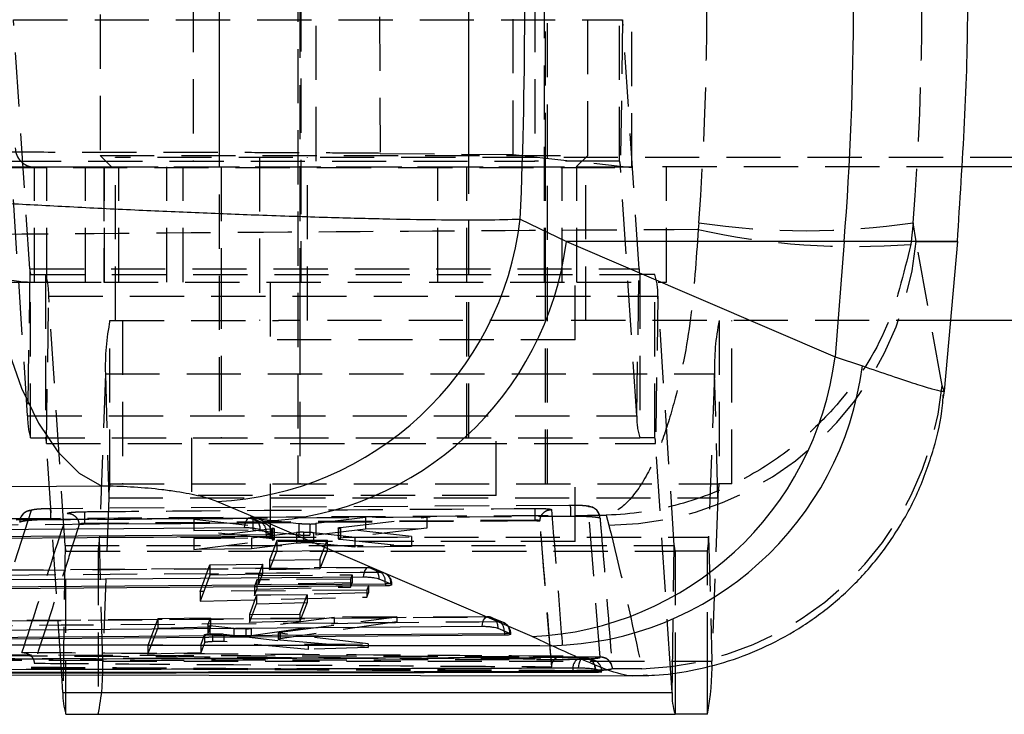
# Model space of a CAD drawing. Extents: x 40 to 414, y 17 to 320.
# Tile 4 of 16: x 175 to 200, y 17 to 35. Entities that reach past the tile are written whole.
import ezdxf

# ---------------------------------------------------------------- set-up
doc = ezdxf.new("R2010")
doc.units = 0
doc.header["$LTSCALE"] = 1.111111
doc.linetypes.add('HIDDEN', pattern=[1.905, 1.27, -0.635])
doc.layers.get('0').update_dxf_attribs({"linetype": 'CONTINUOUS'})

msp = doc.modelspace()

# ---------------------------------------------------------------- linework, layer by layer
at = {"color": 7, "linetype": 'HIDDEN'}
for p, q in [((179.822472, 52.080134), (179.822472, 24.580133)), ((186.322472, 24.580133), (186.322472, 52.080134)), ((188.373735, 23.380133), (188.373735, 50.880133)), ((181.873734, 49.517522), (181.873734, 23.380133)), ((181.948734, 46.630134), (181.948734, 28.630134)), ((188.298734, 28.630134), (188.298734, 46.630134)), ((179.822472, 40.130134), (179.822472, 31.630133)), ((186.322472, 31.630133), (186.322472, 40.130134)), ((176.722472, 39.830133), (176.722472, 31.930134)), ((183.975817, 39.775364), (184.019715, 31.984496)), ((189.422472, 31.930134), (189.422472, 39.830133)), ((179.147392, 36.030134), (179.147392, 31.780134)), ((182.347392, 31.780134), (182.347392, 36.030134)), ((188.047808, 36.030134), (188.047808, 31.780134)), ((190.252872, 31.780134), (190.252872, 36.030134)), ((181.923734, 35.880134), (181.923734, 31.630133)), ((187.478809, 31.952443), (187.478809, 35.880134)), ((188.323734, 31.630133), (188.323734, 35.880134)), ((174.464593, 35.463891), (190.331637, 35.463891)), ((174.892337, 28.977849), (174.464593, 35.463891)), ((190.331637, 35.463891), (190.273419, 31.632418)), ((190.759382, 28.977849), (190.331637, 35.463891)), ((176.722472, 31.930134), (189.422472, 31.930134)), ((176.722472, 31.930134), (177.022472, 31.630133)), ((177.123734, 27.630134), (177.123734, 31.880133)), ((211.377238, 31.880133), (177.123734, 31.880133)), ((180.873734, 31.880133), (180.873734, 27.630134)), ((182.123734, 27.630134), (182.123734, 31.880133)), ((184.019715, 31.984496), (187.478809, 31.952443)), ((187.478809, 31.952443), (190.568321, 31.618581)), ((189.122472, 31.630133), (189.422472, 31.930134)), ((189.373734, 27.630134), (189.373734, 31.880133)), ((172.180764, 31.780134), (188.047808, 31.780134)), ((173.901736, 31.618581), (190.568321, 31.618581)), ((174.011335, 31.630133), (175.338384, 31.630133)), ((174.406375, 31.632418), (190.273419, 31.632418)), ((174.83412, 25.146376), (174.406375, 31.632418)), ((175.010927, 28.630134), (175.010927, 31.630133)), ((175.338384, 28.630134), (175.338384, 31.630133)), ((175.338384, 31.630133), (176.822472, 31.630133)), ((176.337976, 28.630134), (176.337976, 31.630133)), ((176.822472, 31.630133), (189.14089, 31.630133)), ((176.822472, 31.630133), (176.822472, 28.630134)), ((176.834681, 28.630134), (176.834681, 31.630133)), ((177.209528, 28.630134), (177.209528, 31.630133)), ((177.213435, 28.630134), (177.213435, 31.630133)), ((178.459018, 28.630134), (178.459018, 31.630133)), ((178.885943, 28.630134), (178.885943, 31.630133)), ((179.872472, 31.630133), (179.872472, 28.630134)), ((181.923734, 31.630133), (181.923734, 28.630134)), ((185.5142, 28.630134), (185.5142, 31.630133)), ((186.272472, 28.630134), (186.272472, 31.630133)), ((190.252872, 31.780134), (188.047808, 31.780134)), ((188.323734, 28.630134), (188.323734, 31.630133)), ((188.757851, 28.630134), (188.757851, 31.630133)), ((189.14089, 28.630134), (189.14089, 31.630133)), ((189.14089, 31.630133), (190.784976, 31.630133)), ((190.701165, 25.146376), (190.273419, 31.632418)), ((199.135396, 31.630133), (190.784976, 31.630133)), ((191.47101, 28.630134), (191.47101, 31.630133)), ((192.317857, 30.177196), (192.299269, 29.999866)), ((197.900881, 30.177196), (197.835469, 29.615127)), ((197.97735, 29.689819), (197.900881, 30.177196)), ((197.97735, 29.689819), (199.050683, 29.689819)), ((198.652578, 25.943911), (197.97735, 29.689819)), ((174.892337, 28.977849), (174.83412, 25.146376)), ((174.892337, 28.977849), (190.759382, 28.977849)), ((174.912885, 28.830133), (190.779929, 28.830133)), ((174.912885, 24.580133), (174.912885, 28.830133)), ((175.303831, 28.830133), (175.303831, 24.580133)), ((179.872472, 28.830133), (179.872472, 24.580133)), ((186.272472, 24.580133), (186.272472, 28.830133)), ((190.701165, 25.146376), (190.759382, 28.977849)), ((190.779929, 28.830133), (190.779929, 24.580133)), ((191.170875, 28.830133), (190.779929, 28.830133)), ((191.170875, 24.580133), (191.170875, 28.830133)), ((174.011335, 28.630134), (175.338384, 28.630134)), ((175.338384, 28.630134), (176.822472, 28.630134)), ((176.822472, 28.630134), (189.14089, 28.630134)), ((181.154984, 28.630134), (181.154984, 27.130134)), ((181.923734, 28.630134), (181.923734, 27.630134)), ((188.323734, 27.630134), (188.323734, 28.630134)), ((189.092485, 27.130134), (189.092485, 28.630134)), ((189.14089, 28.630134), (191.47101, 28.630134)), ((175.324378, 24.432418), (175.382596, 28.263891)), ((175.382596, 28.263891), (191.24964, 28.263891)), ((175.81034, 21.777849), (175.382596, 28.263891)), ((191.24964, 28.263891), (191.191422, 24.432418)), ((191.677384, 21.777849), (191.24964, 28.263891)), ((176.978276, 27.630134), (181.36544, 27.630134)), ((176.978276, 23.380133), (176.978276, 27.630134)), ((177.308919, 27.630134), (177.308919, 23.380133)), ((198.870491, 27.630134), (181.36544, 27.630134)), ((181.923734, 27.630134), (181.923734, 23.380133)), ((188.323734, 23.380133), (188.323734, 27.630134)), ((192.84532, 27.630134), (192.84532, 23.380133)), ((193.175963, 23.380133), (193.175963, 27.630134)), ((189.092485, 27.130134), (181.154984, 27.130134)), ((176.859821, 26.245859), (176.702693, 21.991248)), ((176.859821, 26.245859), (192.726865, 26.245859)), ((176.859821, 26.245859), (176.947375, 23.019019)), ((192.726865, 26.245859), (192.569737, 21.991248)), ((192.814418, 23.019019), (192.726865, 26.245859)), ((198.709605, 25.791151), (198.652578, 25.943911)), ((198.709605, 25.791151), (198.675675, 25.594284)), ((174.83412, 25.146376), (190.701165, 25.146376)), ((174.912885, 24.580133), (190.779929, 24.580133)), ((175.324378, 24.432418), (191.191422, 24.432418)), ((175.722145, 18.400943), (175.324378, 24.432418)), ((179.103722, 24.580133), (179.103722, 23.080134)), ((187.041222, 23.080134), (187.041222, 24.580133)), ((191.170875, 24.580133), (190.779929, 24.580133)), ((191.585749, 18.453116), (191.191422, 24.432418)), ((176.978276, 23.380133), (192.84532, 23.380133)), ((181.154984, 23.380133), (181.154984, 21.880133)), ((189.092484, 21.880133), (189.092484, 23.380133)), ((193.175963, 23.380133), (192.84532, 23.380133)), ((176.947375, 23.019019), (176.790247, 18.764408)), ((176.947375, 23.019019), (192.814418, 23.019019)), ((187.041222, 23.080134), (179.103722, 23.080134)), ((192.814418, 23.019019), (192.657291, 18.764408)), ((174.928413, 22.685905), (173.717924, 18.934654)), ((188.970755, 22.819703), (175.42688, 22.732494)), ((189.750037, 18.86881), (189.435189, 22.786968)), ((180.609919, 22.488105), (166.047137, 22.382803)), ((176.175119, 22.314885), (176.173059, 22.313128)), ((188.043581, 22.436079), (176.314321, 22.351783)), ((188.043581, 22.413274), (176.314321, 22.326372)), ((176.314321, 22.351761), (176.314321, 22.326371)), ((180.702229, 22.476486), (179.166916, 22.464458)), ((179.166916, 22.464458), (181.210587, 22.234552)), ((179.166916, 22.464458), (179.166916, 22.165099)), ((180.63441, 22.484236), (180.939375, 22.357779)), ((180.702229, 22.476486), (180.702229, 22.180056)), ((181.89566, 22.340275), (180.702229, 22.476486)), ((181.033389, 22.336695), (180.728412, 22.463205)), ((181.89566, 22.340275), (181.89566, 22.051955)), ((182.185891, 22.333714), (182.185891, 22.046601)), ((183.634007, 22.499456), (182.343027, 22.343846)), ((182.343027, 22.343846), (182.343027, 22.056766)), ((182.981802, 22.245787), (185.229979, 22.51196)), ((185.229979, 22.51196), (183.634007, 22.499456)), ((183.634007, 22.499456), (183.634007, 22.20748)), ((185.229979, 22.51196), (185.229979, 22.221811)), ((188.043581, 22.436085), (188.043581, 22.413274)), ((188.176074, 22.406133), (188.17608, 22.40618)), ((188.176077, 22.406133), (188.176077, 22.404034)), ((188.485063, 18.618336), (188.176077, 22.404034)), ((189.904222, 22.564229), (189.972747, 22.301569)), ((181.201807, 22.206312), (179.161646, 21.960418)), ((179.166916, 22.165099), (180.702229, 22.180056)), ((181.210587, 21.947947), (179.166916, 22.165099)), ((180.668264, 21.97222), (181.838474, 22.110456)), ((180.702229, 22.180056), (181.89566, 22.051955)), ((181.201807, 22.206312), (181.201807, 21.920717)), ((181.204098, 22.058032), (181.221505, 22.058032)), ((181.210587, 22.234552), (181.210587, 21.947947)), ((181.210587, 22.234552), (181.250115, 22.227716)), ((181.221572, 22.040206), (181.221572, 22.058032)), ((181.260048, 21.935592), (181.260048, 22.221458)), ((181.838474, 22.110456), (181.838474, 21.831675)), ((182.016297, 22.12097), (182.016297, 21.842623)), ((182.281873, 22.114033), (183.358065, 21.993292)), ((182.281873, 22.114033), (182.281873, 21.837319)), ((182.343027, 22.056766), (183.634007, 22.20748)), ((182.921991, 22.230475), (182.921991, 21.95092)), ((182.970321, 22.217528), (182.970321, 21.938882)), ((184.833749, 22.004852), (182.970321, 22.217528)), ((182.981802, 22.245787), (182.981802, 21.965728)), ((185.229979, 22.221811), (182.981802, 21.965728)), ((183.634007, 22.20748), (185.229979, 22.221811)), ((176.702693, 21.991248), (192.569737, 21.991248)), ((176.790247, 18.764408), (176.702693, 21.991248)), ((179.161646, 21.960418), (180.668264, 21.97222)), ((179.161646, 21.960418), (179.161646, 21.671026)), ((179.161646, 21.671026), (181.201807, 21.920717)), ((180.668264, 21.97222), (180.668264, 21.692119)), ((181.838474, 21.831675), (180.668264, 21.692119)), ((181.320834, 21.901642), (181.135586, 21.396194)), ((187.007956, 21.880133), (181.154984, 21.880133)), ((182.633307, 21.911925), (181.320834, 21.901642)), ((181.320834, 21.901642), (181.320834, 21.628381)), ((183.358065, 21.728519), (182.281873, 21.837319)), ((182.447964, 21.406475), (182.633307, 21.911925)), ((182.633307, 21.911925), (182.633307, 21.646915)), ((182.981802, 21.965728), (182.937133, 21.95848)), ((182.970321, 21.938882), (184.833749, 21.747829)), ((183.358065, 21.993292), (184.833749, 22.004852)), ((183.358065, 21.993292), (183.358065, 21.728519)), ((184.833749, 22.004852), (184.833749, 21.747829)), ((189.092484, 21.880133), (187.007956, 21.880133)), ((192.569737, 21.991248), (192.657291, 18.764408)), ((175.81034, 21.777849), (175.752123, 17.946376)), ((175.81034, 21.777849), (191.677384, 21.777849)), ((175.830888, 21.630134), (191.697932, 21.630134)), ((175.830888, 17.380133), (175.830888, 21.630134)), ((176.671791, 21.630134), (176.671791, 17.380133)), ((180.668264, 21.692119), (179.161646, 21.671026)), ((181.135586, 21.141474), (181.320834, 21.628381)), ((181.320834, 21.628381), (182.633307, 21.646915)), ((182.633307, 21.646915), (182.447964, 21.164822)), ((184.833749, 21.747829), (183.358065, 21.728519)), ((191.626947, 18.458368), (191.677384, 21.777849)), ((192.538835, 21.630134), (191.697932, 21.630134)), ((191.697932, 21.630134), (191.697932, 18.467421)), ((192.538835, 18.628689), (192.538835, 21.630134)), ((181.135586, 21.396194), (182.447964, 21.406475)), ((181.135586, 21.396194), (181.135586, 21.141474)), ((182.447964, 21.406475), (182.447964, 21.164822)), ((183.70837, 21.203035), (168.041007, 21.084364)), ((179.325064, 20.578941), (179.580532, 21.274021)), ((179.580532, 21.274021), (180.953273, 21.284785)), ((179.580532, 21.274021), (179.580532, 21.006534)), ((180.953273, 21.032525), (179.580532, 21.006534)), ((180.953273, 21.284785), (180.846985, 20.995597)), ((180.846985, 20.753505), (180.953273, 21.032525)), ((180.953273, 21.284785), (180.953273, 21.032525)), ((182.447964, 21.164822), (181.135586, 21.141474)), ((183.732901, 21.198983), (184.037868, 21.072442)), ((184.132174, 21.052559), (183.8272, 21.179135)), ((179.580532, 21.006534), (179.325064, 20.329778)), ((180.80447, 20.879922), (180.740862, 20.706854)), ((183.247334, 20.899077), (180.80447, 20.879922)), ((180.80447, 20.879922), (180.80447, 20.641877)), ((180.846985, 20.995597), (183.289849, 21.014753)), ((180.846985, 20.995597), (180.846985, 20.753505)), ((183.289849, 20.80314), (180.846985, 20.753505)), ((183.289849, 21.014753), (183.247334, 20.899077)), ((183.247334, 20.899077), (183.247334, 20.693273)), ((183.247334, 20.693273), (183.289849, 20.80314)), ((183.289849, 21.014753), (183.289849, 20.80314)), ((183.665953, 20.612981), (179.325064, 20.578941)), ((179.325064, 20.578941), (179.325064, 20.329778)), ((180.740862, 20.706854), (183.70901, 20.73013)), ((180.740862, 20.706854), (180.740862, 20.474847)), ((180.740862, 20.474847), (180.80447, 20.641877)), ((183.70901, 20.540195), (180.740862, 20.474847)), ((180.80447, 20.641877), (183.247334, 20.693273)), ((183.70901, 20.73013), (183.665953, 20.612981)), ((183.665953, 20.612981), (183.665953, 20.429163)), ((183.665953, 20.429163), (183.70901, 20.540195)), ((183.70901, 20.73013), (183.70901, 20.540195)), ((184.302831, 20.772701), (184.320055, 20.772701)), ((184.320131, 20.754952), (184.320131, 20.772701)), ((179.325064, 20.329778), (183.665953, 20.429163)), ((180.798512, 20.480526), (180.613285, 19.975085)), ((182.110972, 20.490809), (180.798512, 20.480526)), ((180.798512, 20.480526), (180.798512, 20.258661)), ((180.798512, 20.258661), (182.110972, 20.289532)), ((181.925661, 19.985365), (182.110972, 20.490809)), ((182.110972, 20.289532), (181.925661, 19.805513)), ((182.110972, 20.490809), (182.110972, 20.289532)), ((180.613285, 19.771043), (180.798512, 20.258661)), ((186.806855, 19.917285), (170.034912, 19.786354)), ((178.223691, 19.867854), (177.969009, 19.172788)), ((179.596428, 19.878609), (178.223691, 19.867854)), ((178.223691, 19.867854), (178.223691, 19.621177)), ((179.529649, 19.696452), (179.596428, 19.878609)), ((179.596428, 19.878609), (179.596428, 19.658767)), ((180.613285, 19.975085), (181.925661, 19.985365)), ((180.613285, 19.975085), (180.613285, 19.771043)), ((181.925661, 19.805513), (180.613285, 19.771043)), ((182.818746, 19.903852), (180.65865, 19.615565)), ((181.411136, 19.515609), (184.448578, 19.91662)), ((184.448578, 19.787364), (181.411136, 19.348024)), ((181.925661, 19.985365), (181.925661, 19.805513)), ((184.448578, 19.91662), (182.818746, 19.903852)), ((182.818746, 19.903852), (182.818746, 19.744901)), ((182.818746, 19.744901), (184.448578, 19.787364)), ((184.448578, 19.91662), (184.448578, 19.787364)), ((186.83141, 19.913066), (187.136379, 19.786477)), ((187.230681, 19.765802), (186.925703, 19.892372)), ((177.969009, 18.942459), (178.223691, 19.621177)), ((178.223691, 19.621177), (179.596428, 19.658767)), ((179.529511, 19.695703), (179.529511, 19.481408)), ((179.529649, 19.696452), (179.529649, 19.482076)), ((179.596428, 19.658767), (179.529649, 19.482076)), ((179.577327, 19.682901), (179.577327, 19.470019)), ((180.201501, 19.610914), (179.577327, 19.682901)), ((180.201501, 19.610914), (180.201501, 19.413807)), ((180.52142, 19.6053), (180.52142, 19.415084)), ((180.658647, 19.427758), (182.818746, 19.744901)), ((180.65865, 19.615565), (180.65865, 19.427758)), ((181.360782, 19.501478), (181.360782, 19.333495)), ((181.411136, 19.515609), (181.411136, 19.348024)), ((179.341641, 19.183539), (179.439487, 19.450493)), ((179.439487, 19.243511), (179.341641, 18.984595)), ((179.439487, 19.450493), (179.439487, 19.243511)), ((179.577327, 19.470019), (180.201501, 19.413807)), ((179.648074, 19.474963), (179.648074, 19.271558)), ((179.947111, 19.468194), (182.14124, 19.205468)), ((179.947111, 19.468194), (179.947111, 19.271508)), ((182.14124, 19.068895), (179.947111, 19.271508)), ((181.411136, 19.348024), (181.371161, 19.339908)), ((181.407127, 19.488745), (181.407128, 19.322336)), ((183.70769, 19.217737), (181.407127, 19.488745)), ((181.407127, 19.322336), (183.70769, 19.115113)), ((187.401508, 19.48674), (187.418608, 19.48674)), ((187.41869, 19.469045), (187.41869, 19.48674)), ((177.969009, 19.172788), (179.341641, 19.183539)), ((177.969009, 19.172788), (177.969009, 18.942459)), ((179.341641, 18.984595), (177.969009, 18.942459)), ((179.341641, 19.183539), (179.341641, 18.984595)), ((182.14124, 19.205468), (183.70769, 19.217737)), ((182.14124, 19.205468), (182.14124, 19.068895)), ((183.70769, 19.115113), (182.14124, 19.068895)), ((183.70769, 19.217737), (183.70769, 19.115113)), ((176.790247, 18.764408), (192.657291, 18.764408)), ((189.750571, 18.863905), (189.750037, 18.86881)), ((188.485063, 18.618336), (188.485069, 18.627439)), ((189.035878, 18.495262), (189.035878, 18.515896)), ((189.602565, 18.553818), (189.616616, 18.553818)), ((189.616616, 18.553818), (189.616616, 18.550085)), ((189.784818, 18.495526), (189.784818, 18.499395)), ((189.784818, 18.499395), (189.791688, 18.499395)), ((190.064871, 18.57182), (190.057796, 18.56336)), ((190.834825, 18.56098), (190.057796, 18.56336)), ((190.064101, 18.585006), (190.063733, 18.589566)), ((190.064475, 18.576779), (190.063739, 18.589445)), ((190.064871, 18.57182), (190.064105, 18.584881)), ((190.064475, 18.576779), (190.064871, 18.57182)), ((190.657242, 18.38067), (190.581802, 18.382013))]:
    msp.add_line(p, q, dxfattribs=at)
at = {"color": 7, "linetype": 'CONTINUOUS'}
for p, q in [((219.790255, 31.630133), (199.135396, 31.630133)), ((187.666032, 30.272183), (188.86736, 29.689819)), ((196.101255, 29.689819), (188.86736, 29.689819)), ((188.86736, 29.689819), (195.864308, 26.688262)), ((196.101255, 29.689819), (195.864308, 26.688262)), ((199.050683, 29.689819), (196.101255, 29.689819)), ((199.050683, 29.689819), (198.709772, 25.79307)), ((211.377238, 27.630134), (198.870491, 27.630134)), ((195.864308, 26.688262), (196.576211, 26.451863)), ((198.709772, 25.79307), (198.709605, 25.791151)), ((180.97336, 22.404127), (179.766065, 22.919977)), ((187.973881, 19.402959), (180.97336, 22.404127)), ((180.887231, 22.190024), (181.192205, 22.063579)), ((181.053705, 22.058032), (181.053705, 22.008455)), ((181.192205, 22.063579), (181.204098, 22.058032)), ((181.053705, 22.008455), (166.382216, 21.902004)), ((183.985796, 20.904876), (184.290769, 20.778342)), ((184.290769, 20.778342), (184.302831, 20.772701)), ((184.152263, 20.723097), (168.376194, 20.603428)), ((184.152263, 20.772701), (184.152263, 20.723097)), ((187.084358, 19.619029), (187.389332, 19.492446)), ((187.389332, 19.492446), (187.401508, 19.48674)), ((187.250822, 19.437121), (170.370171, 19.305248)), ((187.250822, 19.48674), (187.250822, 19.437121)), ((188.488377, 19.166576), (187.973881, 19.402959)), ((189.616616, 18.550085), (189.602565, 18.553818)), ((189.784818, 18.495526), (189.616616, 18.550085)), ((189.624177, 18.499395), (189.624177, 18.479612)), ((189.788948, 18.491287), (189.784818, 18.495526)), ((172.13063, 18.406592), (190.583257, 18.377563)), ((175.752123, 17.946376), (175.722145, 18.400943)), ((191.619167, 17.946376), (191.585749, 18.453116)), ((175.752123, 17.946376), (191.619167, 17.946376)), ((175.830888, 17.380133), (191.697932, 17.380133)), ((192.538835, 17.380133), (191.697932, 17.380133))]:
    msp.add_line(p, q, dxfattribs=at)
at = {"color": 8, "linetype": 'CONTINUOUS'}
for p, q in [((181.204098, 22.058032), (181.053705, 22.058032)), ((184.302831, 20.772701), (184.152263, 20.772701)), ((187.401508, 19.48674), (187.250822, 19.48674)), ((189.622251, 18.549256), (189.624177, 18.499395)), ((189.784818, 18.499395), (189.624177, 18.499395)), ((191.697932, 18.467421), (191.697932, 17.380133)), ((192.538835, 17.380133), (192.538835, 18.628689)), ((191.619167, 17.946376), (191.626947, 18.458368))]:
    msp.add_line(p, q, dxfattribs=at)
at = {"color": 7, "linetype": 'CONTINUOUS', "flags": 128}
for points in [[(173.709262, 30.72046), (173.810582, 29.396956), (174.008582, 28.125545), (174.297874, 26.940831), (174.670582, 25.875063), (175.116561, 24.957251), (175.623674, 24.212375), (176.178115, 23.660714), (176.764793, 23.31728)], [(176.764793, 23.31728), (170.860684, 23.274681), (165.05605, 23.232685)], [(165.914906, 22.138158), (166.459142, 22.142077), (168.636092, 22.157745), (177.343891, 22.220267), (180.477654, 22.242709)], [(166.382216, 21.95179), (173.688248, 22.004779), (181.053705, 22.058032)], [(167.908862, 20.839444), (168.453099, 20.843556), (170.630045, 20.859997), (179.337831, 20.925632), (183.5762, 20.957504)], [(168.376194, 20.65318), (176.234583, 20.712798), (184.152263, 20.772701)], [(169.902827, 19.541184), (170.447063, 19.545425), (172.624007, 19.562388), (181.331782, 19.63013), (186.67475, 19.671613)], [(170.370171, 19.354979), (178.780897, 19.420706), (187.250822, 19.48674)]]:
    msp.add_lwpolyline(points, dxfattribs=at)
at = {"color": 7, "linetype": 'HIDDEN', "flags": 128}
for points in [[(175.427773, 22.733615), (175.401427, 22.733409), (175.208864, 22.727713), (175.034429, 22.715141), (174.878436, 22.689473), (174.800818, 22.660212), (174.719737, 22.602044), (174.665426, 22.530402), (174.649424, 22.496728), (174.643986, 22.482203), (174.643391, 22.480468), (174.643103, 22.479615), (174.64296, 22.479189), (174.642924, 22.479082), (174.642906, 22.479029), (174.642902, 22.479015), (174.642899, 22.479007), (174.642898, 22.479005)], [(189.74051, 22.51645), (189.740508, 22.51647), (189.740508, 22.51647), (189.740507, 22.516473), (189.707312, 22.625565), (189.657771, 22.69497), (189.602125, 22.741567), (189.549017, 22.769896), (189.503547, 22.785684), (189.455061, 22.796554), (189.339666, 22.810142), (189.16365, 22.818701), (188.951178, 22.820496), (188.927386, 22.820368)], [(166.071742, 22.37934), (166.615975, 22.383272), (168.792912, 22.398992), (177.500657, 22.46172), (180.63441, 22.484236)], [(180.939375, 22.357779), (180.395141, 22.353848), (178.218205, 22.338116), (169.510458, 22.27504), (166.267985, 22.251493)], [(174.627361, 22.381242), (174.62841, 22.382979), (174.62946, 22.384715)], [(180.63441, 22.484236), (180.607948, 22.488935), (180.581642, 22.482164), (180.556483, 22.46418), (180.53342, 22.435659), (180.513321, 22.397676), (180.496943, 22.351661), (180.484903, 22.299348), (180.477654, 22.242709)], [(168.065618, 21.080681), (168.609852, 21.084802), (170.78679, 21.101276), (179.49454, 21.167046), (183.732901, 21.198983)], [(184.037868, 21.072442), (183.493634, 21.068328), (181.316695, 21.051867), (172.608944, 20.985898), (168.261865, 20.95289)], [(183.732901, 21.198983), (183.706437, 21.203688), (183.680133, 21.196925), (183.654979, 21.178948), (183.631922, 21.150434), (183.611832, 21.112457), (183.595464, 21.066448), (183.583436, 21.01414), (183.5762, 20.957504)], [(170.059528, 19.782454), (170.603762, 19.786703), (172.7807, 19.803688), (181.488451, 19.871526), (186.83141, 19.913066)], [(187.136379, 19.786477), (186.592145, 19.782238), (184.415207, 19.765275), (175.707456, 19.69732), (170.255778, 19.654693)], [(186.67475, 19.671613), (186.681976, 19.728247), (186.693996, 19.780552), (186.710356, 19.826558), (186.730441, 19.864531), (186.753493, 19.893043), (186.778643, 19.911015), (186.804947, 19.917775), (186.83141, 19.913066)], [(189.185229, 18.581444), (189.190095, 18.639816), (189.199955, 18.694913), (189.214437, 18.744636), (189.232988, 18.787092), (189.254901, 18.820662), (189.279342, 18.844068), (189.305381, 18.856421), (189.332024, 18.857246)], [(189.332024, 18.857246), (189.388844, 18.85061), (189.41908, 18.842183)], [(189.496664, 18.80315), (189.553899, 18.796535), (189.578827, 18.789917)]]:
    msp.add_lwpolyline(points, dxfattribs=at)
at = {"color": 8, "linetype": 'CONTINUOUS', "flags": 128}
for points in [[(181.053705, 22.058032), (181.051331, 22.110822), (181.050242, 22.122439)], [(184.152263, 20.772701), (184.149876, 20.825487), (184.148768, 20.83726)], [(187.247305, 19.551396), (187.248425, 19.539522), (187.250822, 19.48674)]]:
    msp.add_lwpolyline(points, dxfattribs=at)
at = {"color": 7, "linetype": 'CONTINUOUS'}
for centre, radius, start, end in [((117.411046, 35.899927), 78.934874, 355.48765909, 4.51234091), ((179.373794, 31.261845), 8.351086, 272.6923122, 353.1940518), ((180.587343, 30.741768), 8.346572, 272.6507917, 352.7595479), ((187.582846, 27.742031), 8.348236, 272.6847449, 352.7484048), ((188.289222, 27.519708), 8.355506, 271.3657804, 352.6574457), ((186.666548, 18.579845), 5.993586, 348.453334, 1.7646123), ((177.387263, 17.885226), 1.636283, 177.8582818, 197.9798651), ((193.254288, 17.885223), 1.636264, 177.8581662, 197.9799806)]:
    msp.add_arc(centre, radius, start, end, dxfattribs=at)
at = {"color": 7, "linetype": 'HIDDEN'}
for centre, radius, start, end in [((175.014349, 32.126718), 3.496586, 179.9440283, 269.943938), ((175.011416, 32.129646), 0.499513, 179.9440393, 269.9439002), ((189.846826, 31.648367), 0.426892, 357.8589652, 17.978829), ((195.109369, 48.92912), 18.958565, 261.5328232, 278.4671768), ((196.378132, 48.668725), 19.10925, 257.675413, 274.3738198), ((189.889647, 30.421913), 8.12077, 270.58632, 354.8277149), ((175.318908, 28.961898), 0.426869, 177.8585292, 197.9795701), ((173.747464, 28.325042), 1.636275, 357.8582433, 17.9799267), ((191.185931, 28.961897), 0.426847, 177.8581972, 197.9802565), ((189.614522, 28.325044), 1.636261, 357.8581459, 17.980001), ((182.85067, 26.430413), 5.993691, 168.4534595, 181.7645024), ((198.717888, 26.430402), 5.993865, 168.4536841, 181.7643388), ((190.56576, 26.676449), 8.119929, 271.8989255, 354.8240321), ((176.469274, 25.085228), 1.636297, 177.8583435, 197.9797776), ((192.336284, 25.085223), 1.636263, 177.8581298, 197.9799913), ((174.897835, 24.448372), 0.426841, 357.8579806, 17.9802566), ((190.764891, 24.448375), 0.42683, 357.8574827, 17.9803115), ((178.510204, 23.067163), 1.563571, 168.4534594, 181.7644908), ((194.377424, 23.067149), 1.563746, 168.4542393, 181.7637705), ((190.391218, 22.52635), 2.349372, 174.7908653, 182.2018904), ((180.612099, 22.184489), 0.3045, 67.4795845, 90.4112218), ((180.626084, 22.221349), 0.263019, 353.159921, 88.1859024), ((180.931062, 22.094896), 0.263014, 353.1614016, 88.1886829), ((180.777349, 22.137666), 0.273317, 356.8063973, 53.6429639), ((180.917072, 22.058032), 0.3045, 0, 67.4777834), ((175.139863, 21.943104), 1.563572, 348.4534609, 1.7644847), ((191.00694, 21.9431), 1.563538, 348.4533505, 1.7646593), ((176.236907, 21.761898), 0.426865, 177.8584952, 197.9796534), ((192.103972, 21.761902), 0.426886, 177.8591752, 197.9793278), ((183.710658, 20.899242), 0.3045, 67.4656419, 90.4313031), ((183.724679, 20.936132), 0.26298, 353.1742688, 88.2085117), ((184.029655, 20.809592), 0.262978, 353.1753707, 88.2103052), ((183.875823, 20.852291), 0.273358, 356.8477865, 53.6445953), ((184.015631, 20.772701), 0.3045, 0, 67.4646691), ((186.809217, 19.613329), 0.3045, 67.4577676, 90.445043), ((186.823258, 19.650234), 0.262959, 353.1847585, 88.2233682), ((187.128231, 19.523645), 0.262959, 353.1860259, 88.2242205), ((186.942918, 19.55148), 0.304386, 359.9843452, 50.53715), ((187.11419, 19.48674), 0.3045, 360, 67.4571851), ((170.79938, 18.579855), 5.993709, 348.45348, 1.7644831), ((189.333282, 18.569381), 0.302175, 124.1055813, 190.1950803), ((189.321275, 18.553817), 0.3045, 71.2645514, 90.1613063), ((189.320863, 18.563062), 0.295898, 358.2097767, 70.6141348), ((189.34589, 18.570563), 0.277181, 355.5913513, 57.0467423), ((189.48763, 18.499394), 0.3045, 0, 72.57276), ((189.486943, 18.50648), 0.297958, 358.6374547, 72.0385859), ((189.760755, 18.565033), 0.303966, 4.6064518, 92.0206813), ((189.761139, 18.560112), 0.303977, 4.6737492, 91.9922757)]:
    msp.add_arc(centre, radius, start, end, dxfattribs=at)
at = {"color": 7, "linetype": 'CONTINUOUS'}
msp.add_ellipse((150.336643, 35.899927), major_axis=(0, 71.253), ratio=0.525540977, start_param=4.633324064, end_param=4.792985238, dxfattribs=at)
at = {"color": 7, "linetype": 'HIDDEN'}
for centre, major_axis, ratio, start_param, end_param in [((128.175006, 35.899927), (0, 71.253), 0.903130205, 4.631986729, 4.792233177), ((128.175006, 35.899927), (0, 71.253), 0.981739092, 4.631986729, 4.792233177), ((187.696481, 35.899927), (0, 71.253), 0.040377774, 4.652266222, 4.712111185), ((182.123296, 22.356577), (0.28112, 0.002991), 0.085827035, 4.936022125, 5.608745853), ((182.05656, 22.097483), (0.281482, 0.002995), 0.085827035, 1.713414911, 2.456239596), ((179.804711, 19.698609), (0.2752, 0.002928), 0.085827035, 3.109068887, 3.739056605), ((180.430308, 19.627063), (0.279997, 0.002979), 0.085827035, 5.042917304, 5.665099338)]:
    msp.add_ellipse(centre, major_axis=major_axis, ratio=ratio, start_param=start_param, end_param=end_param, dxfattribs=at)
at = {"color": 7, "linetype": 'CONTINUOUS'}
for points, knots in [([(199.050683, 29.689819), (199.186248, 31.759855), (199.457378, 35.899927), (199.186248, 40.039999), (199.050683, 42.110035)], [0, 0, 0, 0, 0.500000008, 1, 1, 1, 1]), ([(173.709262, 30.72046), (173.90549, 30.708698), (174.61725, 30.666036), (175.919001, 30.595349), (177.608487, 30.51286), (179.308863, 30.438679), (181.045684, 30.371409), (182.728481, 30.315949), (184.295856, 30.275635), (185.651987, 30.253532), (186.816046, 30.249434), (187.382703, 30.2646), (187.666032, 30.272183)], [0, 0, 0, 0, 0.0397526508, 0.1441914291, 0.248629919, 0.3511386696, 0.4536478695, 0.5697086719, 0.6766522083, 0.7835964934, 0.8917981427, 1, 1, 1, 1]), ([(196.576211, 26.451863), (197.081925, 26.276525), (197.847571, 26.011063), (198.40726, 25.847573), (198.669114, 25.782987), (198.696688, 25.789825), (198.709772, 25.79307)], [0, 0, 0, 0, 0.401270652, 0.607520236, 0.813770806, 1, 1, 1, 1]), ([(190.581672, 18.390801), (190.774796, 18.389997), (191.282574, 18.387883), (192.130707, 18.50632), (193.113436, 18.751486), (194.09998, 19.141478), (195.054637, 19.673146), (195.945153, 20.342131), (196.744779, 21.136163), (197.4557, 22.07277), (198.038913, 23.128657), (198.444145, 24.268275), (198.651927, 25.128748), (198.677363, 25.603978), (198.682201, 25.694364)], [0, 0, 0, 0, 0.049203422, 0.1293699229, 0.2142903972, 0.3030022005, 0.3942302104, 0.4870406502, 0.5808319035, 0.6752189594, 0.7803438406, 0.8810038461, 0.9773675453, 1, 1, 1, 1]), ([(179.766065, 22.919977), (179.76349, 22.921069), (179.654959, 22.967092), (179.359269, 23.058568), (178.829087, 23.160468), (178.23609, 23.24108), (177.604163, 23.298681), (177.071322, 23.318245), (176.807214, 23.317414), (176.764793, 23.31728)], [0, 0, 0, 0, 0.005213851, 0.219784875, 0.434652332, 0.550719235, 0.753912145, 0.960473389, 1, 1, 1, 1]), ([(180.477654, 22.242709), (180.483614, 22.242727), (180.52032, 22.24284), (180.594754, 22.240129), (180.697966, 22.230814), (180.791288, 22.216775), (180.854189, 22.202321), (180.878766, 22.193175), (180.887231, 22.190024)], [0, 0, 0, 0, 0.041071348, 0.252966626, 0.464864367, 0.67676451, 0.888668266, 1, 1, 1, 1]), ([(181.204098, 22.058032), (181.212413, 22.051928), (181.229046, 22.039719), (181.209214, 22.024176), (181.158057, 22.013144), (181.098786, 22.009022), (181.061201, 22.008549), (181.053705, 22.008455)], [0, 0, 0, 0, 0.2374603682, 0.4749959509, 0.7104394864, 0.942251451, 1, 1, 1, 1]), ([(183.5762, 20.957504), (183.582317, 20.957524), (183.619194, 20.957649), (183.693823, 20.954925), (183.797019, 20.945608), (183.890268, 20.931557), (183.952947, 20.917121), (183.977418, 20.907999), (183.985796, 20.904876)], [0, 0, 0, 0, 0.0421334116, 0.2540184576, 0.4659033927, 0.6777898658, 0.8896841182, 1, 1, 1, 1]), ([(184.302831, 20.772701), (184.311088, 20.766593), (184.327605, 20.754376), (184.307592, 20.738823), (184.256284, 20.727783), (184.197038, 20.723673), (184.159606, 20.723192), (184.152263, 20.723097)], [0, 0, 0, 0, 0.237775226, 0.475593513, 0.711311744, 0.943371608, 1, 1, 1, 1]), ([(186.67475, 19.671613), (186.680975, 19.671635), (186.717968, 19.671762), (186.792735, 19.669037), (186.895918, 19.659716), (186.989114, 19.64566), (187.051644, 19.631238), (187.07604, 19.622133), (187.084358, 19.619029)], [0, 0, 0, 0, 0.042865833, 0.254743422, 0.466623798, 0.678504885, 0.890384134, 1, 1, 1, 1]), ([(187.401508, 19.48674), (187.409727, 19.480629), (187.426165, 19.468407), (187.406021, 19.452847), (187.354614, 19.441806), (187.295396, 19.4377), (187.25806, 19.437215), (187.250822, 19.437121)], [0, 0, 0, 0, 0.237960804, 0.475956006, 0.711899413, 0.944152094, 1, 1, 1, 1]), ([(169.912559, 19.201212), (172.728288, 19.195664), (178.921649, 19.18346), (185.11225, 19.172534), (188.488377, 19.166576)], [0, 0, 0, 0, 0.454636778, 1, 1, 1, 1]), ([(189.185229, 18.581444), (189.006999, 18.580884), (188.102979, 18.578041), (184.295815, 18.566438), (178.68718, 18.551004), (173.804333, 18.540459), (171.824649, 18.536184)], [0, 0, 0, 0, 0.030799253, 0.156219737, 0.657900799, 1, 1, 1, 1]), ([(172.265363, 18.472888), (175.25095, 18.476194), (181.037235, 18.482603), (186.823493, 18.493918), (189.624177, 18.499395)], [0, 0, 0, 0, 0.515976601, 1, 1, 1, 1]), ([(172.265363, 18.458292), (173.758157, 18.459397), (176.743747, 18.461607), (182.530022, 18.467971), (186.823493, 18.475016), (189.624177, 18.479612)], [0, 0, 0, 0, 0.257988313, 0.515976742, 1, 1, 1, 1]), ([(189.602565, 18.553818), (189.586395, 18.556726), (189.554053, 18.562543), (189.470755, 18.570694), (189.373161, 18.577073), (189.272583, 18.580982), (189.212971, 18.581298), (189.185229, 18.581444)], [0, 0, 0, 0, 0.205310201, 0.410635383, 0.615950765, 0.821271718, 1, 1, 1, 1]), ([(189.624177, 18.479612), (189.653099, 18.479888), (189.710941, 18.480439), (189.770778, 18.483914), (189.784084, 18.487602), (189.79074, 18.489447)], [0, 0, 0, 0, 0.333250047, 0.666460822, 1, 1, 1, 1])]:
    msp.add_open_spline(points, degree=3, knots=knots, dxfattribs=at)
at = {"color": 7, "linetype": 'HIDDEN'}
for points, knots in [([(184.019715, 31.984496), (183.74803, 31.986726), (183.20466, 31.991185), (182.086497, 31.997055), (180.777991, 32.002081), (179.299851, 32.006114), (177.694551, 32.009005), (176.009842, 32.010722), (174.293225, 32.01115), (172.896785, 32.01053), (172.098159, 32.009645), (171.847848, 32.009368)], [0, 0, 0, 0, 0.118259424, 0.236519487, 0.354778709, 0.473038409, 0.591290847, 0.709543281, 0.827782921, 0.946022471, 1, 1, 1, 1]), ([(192.299269, 29.999866), (188.945617, 29.979333), (182.233545, 29.93824), (175.521533, 29.883493), (172.163144, 29.8561)], [0, 0, 0, 0, 0.499644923, 1, 1, 1, 1]), ([(192.299269, 29.999866), (192.246586, 29.217379), (192.139668, 27.62938), (191.777302, 25.806108), (191.383206, 24.519302), (190.976629, 23.582719), (190.482152, 22.862161), (190.101781, 22.614959), (189.906044, 22.564697), (189.904222, 22.564229)], [0, 0, 0, 0, 0.202940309, 0.411852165, 0.539872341, 0.667917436, 0.829014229, 0.998407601, 1, 1, 1, 1]), ([(197.835469, 29.615127), (197.650455, 28.84184), (197.274982, 27.272512), (196.063169, 25.508279), (194.757016, 24.284868), (193.416147, 23.413215), (191.792457, 22.771123), (190.548891, 22.583906), (189.91017, 22.56441), (189.904222, 22.564229)], [0, 0, 0, 0, 0.20294045, 0.411852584, 0.539873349, 0.667918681, 0.829015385, 0.998407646, 1, 1, 1, 1]), ([(174.928405, 22.685879), (174.888789, 22.681042), (174.809556, 22.671367), (174.710061, 22.60112), (174.640644, 22.501218), (174.631788, 22.422158), (174.62736, 22.382628)], [0, 0, 0, 0, 0.249999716, 0.499999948, 0.750000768, 1, 1, 1, 1]), ([(174.68688, 18.985024), (174.884845, 19.586993), (175.278472, 20.783927), (175.670395, 22.005403), (175.86521, 22.612566)], [0, 0, 0, 0, 0.502926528, 1, 1, 1, 1]), ([(175.426879, 22.732493), (175.389276, 22.731975), (175.297288, 22.73071), (175.158234, 22.724311), (175.033126, 22.71353), (174.948172, 22.700105), (174.934902, 22.690568), (174.928414, 22.685905)], [0, 0, 0, 0, 0.148307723, 0.362795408, 0.577753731, 0.793533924, 1, 1, 1, 1]), ([(175.440905, 22.457128), (175.440731, 22.468757), (175.440246, 22.501246), (175.439141, 22.552747), (175.43753, 22.607892), (175.435637, 22.655352), (175.43354, 22.6932), (175.431322, 22.719482), (175.429057, 22.734263), (175.427605, 22.733083), (175.426879, 22.732493)], [0, 0, 0, 0, 0.073776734, 0.206097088, 0.338411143, 0.470732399, 0.603040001, 0.73535979, 0.867678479, 1, 1, 1, 1]), ([(175.86521, 22.612566), (175.868116, 22.615319), (175.875639, 22.622443), (175.930632, 22.633714), (176.033049, 22.644475), (176.168655, 22.652475), (176.27015, 22.654229), (176.321704, 22.655119)], [0, 0, 0, 0, 0.1352953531, 0.3501090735, 0.5645914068, 0.7788390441, 1, 1, 1, 1]), ([(175.86521, 22.612566), (175.905368, 22.608317), (175.985686, 22.599818), (176.08748, 22.529824), (176.158098, 22.430292), (176.168126, 22.351763), (176.173059, 22.313128)], [0, 0, 0, 0, 0.251988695, 0.503977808, 0.755967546, 1, 1, 1, 1]), ([(176.321704, 22.655119), (176.320449, 22.647784), (176.317941, 22.633113), (176.315297, 22.561783), (176.313845, 22.464841), (176.314162, 22.389469), (176.314321, 22.351783)], [0, 0, 0, 0, 0.250006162, 0.499999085, 0.749999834, 1, 1, 1, 1]), ([(176.321704, 22.655119), (176.524573, 22.656747), (177.538916, 22.664886), (181.448851, 22.695326), (185.155941, 22.720213), (188.051549, 22.739653)], [0, 0, 0, 0, 0.051885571, 0.259427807, 1, 1, 1, 1]), ([(188.051549, 22.739653), (188.103113, 22.73957), (188.20238, 22.739412), (188.331333, 22.734255), (188.42593, 22.726286), (188.47151, 22.717466), (188.476127, 22.711691), (188.477714, 22.709706)], [0, 0, 0, 0, 0.229957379, 0.442691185, 0.663387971, 0.884333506, 1, 1, 1, 1]), ([(188.17608, 22.40618), (188.180627, 22.445706), (188.189722, 22.524757), (188.259348, 22.624682), (188.358923, 22.695016), (188.438117, 22.704809), (188.477714, 22.709706)], [0, 0, 0, 0, 0.2499997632, 0.5000003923, 0.7500009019, 1, 1, 1, 1]), ([(188.477714, 22.709706), (188.528532, 22.085227), (188.631313, 20.822191), (188.731726, 19.540013), (188.782492, 18.891778)], [0, 0, 0, 0, 0.494426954, 1, 1, 1, 1]), ([(188.984973, 22.540443), (188.984816, 22.55315), (188.984404, 22.586604), (188.98337, 22.638898), (188.981822, 22.693778), (188.979939, 22.74113), (188.977804, 22.779031), (188.975498, 22.805573), (188.973105, 22.820798), (188.971538, 22.820068), (188.970755, 22.819703)], [0, 0, 0, 0, 0.080450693, 0.211811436, 0.343178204, 0.474537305, 0.605904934, 0.73726597, 0.86862827, 1, 1, 1, 1]), ([(189.435197, 22.786968), (189.432462, 22.789724), (189.425662, 22.796577), (189.365842, 22.806439), (189.255358, 22.814777), (189.116983, 22.819547), (189.016933, 22.819654), (188.970755, 22.819704)], [0, 0, 0, 0, 0.148694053, 0.36971528, 0.59040336, 0.81094954, 1, 1, 1, 1]), ([(189.742284, 22.48703), (189.737481, 22.525769), (189.727725, 22.604448), (189.657339, 22.704137), (189.555704, 22.774196), (189.475368, 22.782692), (189.4352, 22.786941)], [0, 0, 0, 0, 0.244327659, 0.496217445, 0.748109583, 1, 1, 1, 1]), ([(174.280518, 22.474415), (176.871545, 22.490895), (182.079311, 22.524019), (187.287347, 22.550782), (189.904222, 22.564229)], [0, 0, 0, 0, 0.497531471, 1, 1, 1, 1]), ([(174.62946, 22.384715), (174.64512, 22.392639), (174.67644, 22.408486), (174.830772, 22.429982), (175.044542, 22.446476), (175.261022, 22.455007), (175.395142, 22.456588), (175.440863, 22.457127)], [0, 0, 0, 0, 0.221584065, 0.443153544, 0.664555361, 0.885647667, 1, 1, 1, 1]), ([(176.173059, 22.313128), (176.169801, 22.30284), (176.144175, 22.221934), (176.029029, 21.859159), (175.645084, 20.658363), (175.280959, 19.545982), (175.007106, 18.709377)], [0, 0, 0, 0, 0.008430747, 0.066300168, 0.297777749, 1, 1, 1, 1]), ([(175.440863, 22.457128), (175.616566, 22.458351), (176.603735, 22.465226), (181.118371, 22.495773), (185.457397, 22.520411), (188.984935, 22.540442)], [0, 0, 0, 0, 0.038918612, 0.218660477, 1, 1, 1, 1]), ([(176.314321, 22.351739), (176.29862, 22.350841), (176.267132, 22.34904), (176.225149, 22.34111), (176.193219, 22.330353), (176.179298, 22.320959), (176.175714, 22.31575), (176.175119, 22.314885)], [0, 0, 0, 0, 0.235689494, 0.472667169, 0.711578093, 0.952110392, 1, 1, 1, 1]), ([(176.314321, 22.326371), (176.298656, 22.326086), (176.267327, 22.325517), (176.225254, 22.323031), (176.193134, 22.319664), (176.179226, 22.316743), (176.175678, 22.315137), (176.175119, 22.314885)], [0, 0, 0, 0, 0.239253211, 0.478511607, 0.717395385, 0.955532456, 1, 1, 1, 1]), ([(182.185891, 22.333714), (182.154755, 22.333048), (182.092483, 22.331715), (182.001069, 22.33318), (181.935033, 22.336376), (181.905746, 22.339276), (181.89566, 22.340275)], [0, 0, 0, 0, 0.283501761, 0.566992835, 0.850871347, 1, 1, 1, 1]), ([(188.17608, 22.40618), (188.176079, 22.406221), (188.176039, 22.408198), (188.173648, 22.41392), (188.160259, 22.422677), (188.130356, 22.430794), (188.090096, 22.435719), (188.058944, 22.436318), (188.043601, 22.436086), (188.043581, 22.436085)], [0, 0, 0, 0, 0.002365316, 0.115848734, 0.338600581, 0.56002758, 0.780278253, 0.99970659, 1, 1, 1, 1]), ([(188.176077, 22.404034), (188.174398, 22.40519), (188.171014, 22.40752), (188.14716, 22.410443), (188.112076, 22.412499), (188.075203, 22.413345), (188.051706, 22.413293), (188.043581, 22.413274)], [0, 0, 0, 0, 0.217735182, 0.438905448, 0.660422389, 0.882574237, 1, 1, 1, 1]), ([(188.485069, 18.627439), (188.485064, 18.627503), (188.435658, 19.263618), (188.332725, 20.531168), (188.228259, 21.781547), (188.176077, 22.406133)], [0, 0, 0, 0, 0.000050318, 0.500507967, 1, 1, 1, 1]), ([(188.984935, 22.540443), (189.073013, 22.54023), (189.249151, 22.539804), (189.479584, 22.530623), (189.65002, 22.516283), (189.731272, 22.500701), (189.739464, 22.490531), (189.742284, 22.48703)], [0, 0, 0, 0, 0.2209600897, 0.4418778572, 0.6627849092, 0.8838997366, 1, 1, 1, 1]), ([(189.742278, 22.487008), (189.743605, 22.471551), (189.75024, 22.394268), (189.778054, 22.069145), (189.886064, 20.793982), (189.985473, 19.558583), (190.064475, 18.576779)], [0, 0, 0, 0, 0.0120562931, 0.0602811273, 0.2531807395, 1, 1, 1, 1]), ([(181.257491, 22.221458), (181.258279, 22.220925), (181.262933, 22.217777), (181.24386, 22.212323), (181.214391, 22.208111), (181.201806, 22.206312)], [0, 0, 0, 0, 0.104508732, 0.617590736, 1, 1, 1, 1]), ([(182.016297, 22.12097), (182.047988, 22.121404), (182.111368, 22.122271), (182.200987, 22.120074), (182.255065, 22.116765), (182.277996, 22.114428), (182.281867, 22.114033)], [0, 0, 0, 0, 0.311944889, 0.623867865, 0.936491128, 1, 1, 1, 1]), ([(182.922783, 22.232227), (182.927892, 22.234953), (182.936865, 22.23974), (182.968278, 22.243967), (182.981802, 22.245787)], [0, 0, 0, 0, 0.569467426, 1, 1, 1, 1]), ([(182.970321, 22.217528), (182.954523, 22.219715), (182.926452, 22.223601), (182.925242, 22.228384), (182.924713, 22.230475)], [0, 0, 0, 0, 0.562783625, 1, 1, 1, 1]), ([(189.972747, 22.301569), (189.988717, 22.238938), (190.302793, 21.00719), (190.575749, 19.752178), (190.834825, 18.56098)], [0, 0, 0, 0, 0.050846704, 1, 1, 1, 1]), ([(181.201806, 21.920717), (181.218542, 21.923151), (181.25201, 21.928019), (181.264768, 21.93602), (181.250324, 21.942938), (181.222505, 21.946445), (181.210587, 21.947947)], [0, 0, 0, 0, 0.266370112, 0.532708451, 0.799798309, 1, 1, 1, 1]), ([(182.016297, 21.842623), (181.985479, 21.841536), (181.923846, 21.839361), (181.867293, 21.834882), (181.842687, 21.832143), (181.838474, 21.831675)], [0, 0, 0, 0, 0.4532157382, 0.9063889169, 1, 1, 1, 1]), ([(181.89566, 22.051955), (181.916245, 22.050258), (181.957419, 22.046864), (182.044781, 22.044694), (182.124021, 22.044896), (182.170357, 22.046173), (182.185891, 22.046601)], [0, 0, 0, 0, 0.285872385, 0.571782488, 0.856445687, 1, 1, 1, 1]), ([(182.281867, 21.837318), (182.260783, 21.83894), (182.218206, 21.842214), (182.128932, 21.844121), (182.058809, 21.843664), (182.021904, 21.842761), (182.016297, 21.842623)], [0, 0, 0, 0, 0.312401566, 0.630870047, 0.943916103, 1, 1, 1, 1]), ([(182.922209, 21.95092), (182.922137, 21.950884), (182.916949, 21.948289), (182.932452, 21.943878), (182.958895, 21.940389), (182.970321, 21.938882)], [0, 0, 0, 0, 0.007999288, 0.571345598, 1, 1, 1, 1]), ([(180.52142, 19.6053), (180.490929, 19.604351), (180.429945, 19.602455), (180.336192, 19.603031), (180.255882, 19.605854), (180.218723, 19.609311), (180.201501, 19.610914)], [0, 0, 0, 0, 0.258709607, 0.517416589, 0.776345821, 1, 1, 1, 1]), ([(181.36189, 19.503558), (181.367422, 19.506284), (181.37597, 19.510494), (181.401966, 19.514276), (181.411136, 19.515609)], [0, 0, 0, 0, 0.647251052, 1, 1, 1, 1]), ([(181.407128, 19.488745), (181.391597, 19.490956), (181.364631, 19.494797), (181.364078, 19.499488), (181.363843, 19.501478)], [0, 0, 0, 0, 0.5759337, 1, 1, 1, 1]), ([(179.439487, 19.450493), (179.443655, 19.453223), (179.451992, 19.458685), (179.503163, 19.466204), (179.57105, 19.471904), (179.624442, 19.474024), (179.648074, 19.474963)], [0, 0, 0, 0, 0.264019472, 0.528108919, 0.791133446, 1, 1, 1, 1]), ([(179.648074, 19.271558), (179.618643, 19.269747), (179.559784, 19.266124), (179.491742, 19.258462), (179.449009, 19.250606), (179.442451, 19.245719), (179.439487, 19.243511)], [0, 0, 0, 0, 0.260961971, 0.521888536, 0.783891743, 1, 1, 1, 1]), ([(179.648074, 19.474963), (179.678754, 19.475693), (179.740113, 19.477155), (179.831234, 19.475928), (179.902394, 19.472749), (179.934123, 19.469517), (179.947111, 19.468194)], [0, 0, 0, 0, 0.270581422, 0.541148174, 0.812172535, 1, 1, 1, 1]), ([(179.947111, 19.271508), (179.927409, 19.272884), (179.888001, 19.275636), (179.80277, 19.276441), (179.719437, 19.274919), (179.66853, 19.272521), (179.648074, 19.271558)], [0, 0, 0, 0, 0.272819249, 0.545680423, 0.817442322, 1, 1, 1, 1]), ([(180.201501, 19.413807), (180.221975, 19.412462), (180.262926, 19.409773), (180.349955, 19.409109), (180.439864, 19.410858), (180.495836, 19.413759), (180.52142, 19.415084)], [0, 0, 0, 0, 0.26074991, 0.521531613, 0.781293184, 1, 1, 1, 1]), ([(180.52142, 19.415084), (180.550573, 19.417051), (180.604314, 19.420676), (180.641594, 19.425535), (180.65865, 19.427758)], [0, 0, 0, 0, 0.542458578, 1, 1, 1, 1]), ([(181.363158, 19.333495), (181.362415, 19.333004), (181.357667, 19.329864), (181.374769, 19.325941), (181.398657, 19.32328), (181.407128, 19.322336)], [0, 0, 0, 0, 0.106886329, 0.683298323, 1, 1, 1, 1]), ([(174.68688, 18.985024), (174.687935, 18.98511), (174.694942, 18.985683), (174.737716, 18.987666), (174.810632, 18.976603), (174.896097, 18.931396), (174.958041, 18.866916), (174.997405, 18.791169), (175.004014, 18.735445), (175.007106, 18.709377)], [0, 0, 0, 0, 0.007096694, 0.047103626, 0.287223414, 0.494904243, 0.676265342, 0.848547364, 1, 1, 1, 1]), ([(188.782492, 18.891778), (186.387475, 18.9069), (181.688967, 18.936565), (176.9904, 18.969082), (174.68688, 18.985024)], [0, 0, 0, 0, 0.509739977, 1, 1, 1, 1]), ([(189.320416, 18.858561), (188.538016, 18.856294), (182.751349, 18.839527), (176.964647, 18.829112), (171.960351, 18.820105)], [0, 0, 0, 0, 0.13520745, 1, 1, 1, 1]), ([(171.969444, 18.818302), (174.883654, 18.823684), (179.806107, 18.832773), (185.593622, 18.847014), (188.466936, 18.854879), (189.332024, 18.857246)], [0, 0, 0, 0, 0.503530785, 0.850524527, 1, 1, 1, 1]), ([(189.496664, 18.80315), (186.581313, 18.79759), (181.657007, 18.788199), (175.869993, 18.780682), (172.998349, 18.777833), (172.135677, 18.776978)], [0, 0, 0, 0, 0.503778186, 0.850929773, 1, 1, 1, 1]), ([(189.750037, 18.86881), (187.763555, 18.875035), (182.426001, 18.891761), (177.091124, 18.910907), (173.741733, 18.922927)], [0, 0, 0, 0, 0.372171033, 1, 1, 1, 1]), ([(173.941941, 18.911226), (176.478936, 18.894828), (181.552927, 18.862032), (186.626872, 18.833733), (189.163846, 18.819584)], [0, 0, 0, 0, 0.499999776, 1, 1, 1, 1]), ([(188.485069, 18.627439), (188.486265, 18.646755), (188.488971, 18.690496), (188.513353, 18.757714), (188.568344, 18.833814), (188.661588, 18.88718), (188.740253, 18.895664), (188.781837, 18.891838), (188.782492, 18.891778)], [0, 0, 0, 0, 0.0842101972, 0.1906900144, 0.3587668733, 0.662836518, 0.9946862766, 1, 1, 1, 1]), ([(189.163846, 18.819584), (189.208429, 18.819704), (189.295924, 18.819939), (189.437601, 18.824652), (189.56596, 18.832033), (189.668866, 18.841779), (189.738198, 18.852948), (189.746446, 18.860253), (189.750571, 18.863905)], [0, 0, 0, 0, 0.171948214, 0.33745549, 0.503120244, 0.668820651, 0.834383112, 1, 1, 1, 1]), ([(189.332024, 18.857246), (189.353315, 18.850043), (189.410673, 18.830638), (189.463466, 18.813762), (189.496664, 18.80315)], [0, 0, 0, 0, 0.371177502, 1, 1, 1, 1]), ([(189.035878, 18.515896), (186.499216, 18.530106), (181.425892, 18.558527), (176.352534, 18.591462), (173.815855, 18.607929)], [0, 0, 0, 0, 0.499999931, 1, 1, 1, 1]), ([(189.035878, 18.495262), (186.499216, 18.508725), (181.425893, 18.535652), (176.352535, 18.567084), (173.815855, 18.5828)], [0, 0, 0, 0, 0.499999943, 1, 1, 1, 1]), ([(175.007106, 18.709377), (175.102539, 18.708693), (175.923688, 18.702814), (179.647721, 18.676469), (184.044934, 18.646791), (187.716427, 18.623262), (188.485063, 18.618336)], [0, 0, 0, 0, 0.021241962, 0.18277604, 0.828912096, 1, 1, 1, 1]), ([(189.997115, 18.545833), (189.992972, 18.545066), (189.953858, 18.537833), (189.84881, 18.524744), (189.645306, 18.509795), (189.409357, 18.49964), (189.197582, 18.495169), (189.080072, 18.495236), (189.035878, 18.495262)], [0, 0, 0, 0, 0.025173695, 0.237676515, 0.449919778, 0.661600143, 0.87273164, 1, 1, 1, 1]), ([(189.997115, 18.545833), (189.970567, 18.543342), (189.904981, 18.53719), (189.739434, 18.528427), (189.515694, 18.521002), (189.267075, 18.516255), (189.113897, 18.516017), (189.035878, 18.515896)], [0, 0, 0, 0, 0.144393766, 0.356734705, 0.568786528, 0.780364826, 1, 1, 1, 1]), ([(189.784818, 18.499395), (189.750888, 18.510071), (189.696931, 18.527049), (189.638358, 18.546571), (189.616616, 18.553818)], [0, 0, 0, 0, 0.6288172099, 1, 1, 1, 1]), ([(190.057796, 18.56336), (190.052014, 18.56063), (190.039568, 18.554755), (190.011918, 18.548944), (189.997115, 18.545833)], [0, 0, 0, 0, 0.464580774, 1, 1, 1, 1]), ([(190.974881, 18.396385), (190.915758, 18.390693), (190.810103, 18.380522), (190.70398, 18.380625), (190.657242, 18.38067)], [0, 0, 0, 0, 0.55958404, 1, 1, 1, 1])]:
    msp.add_open_spline(points, degree=3, knots=knots, dxfattribs=at)
at = {"color": 8, "linetype": 'CONTINUOUS'}
msp.add_open_spline([(190.581802, 18.382013), (190.55545, 18.381409), (190.415218, 18.378192), (189.83933, 18.544929), (188.942124, 18.957782), (188.488377, 19.166576)], degree=3, knots=[0, 0, 0, 0, 0.102635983, 0.546172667, 1, 1, 1, 1], dxfattribs=at)

doc.saveas('drawing.dxf')
